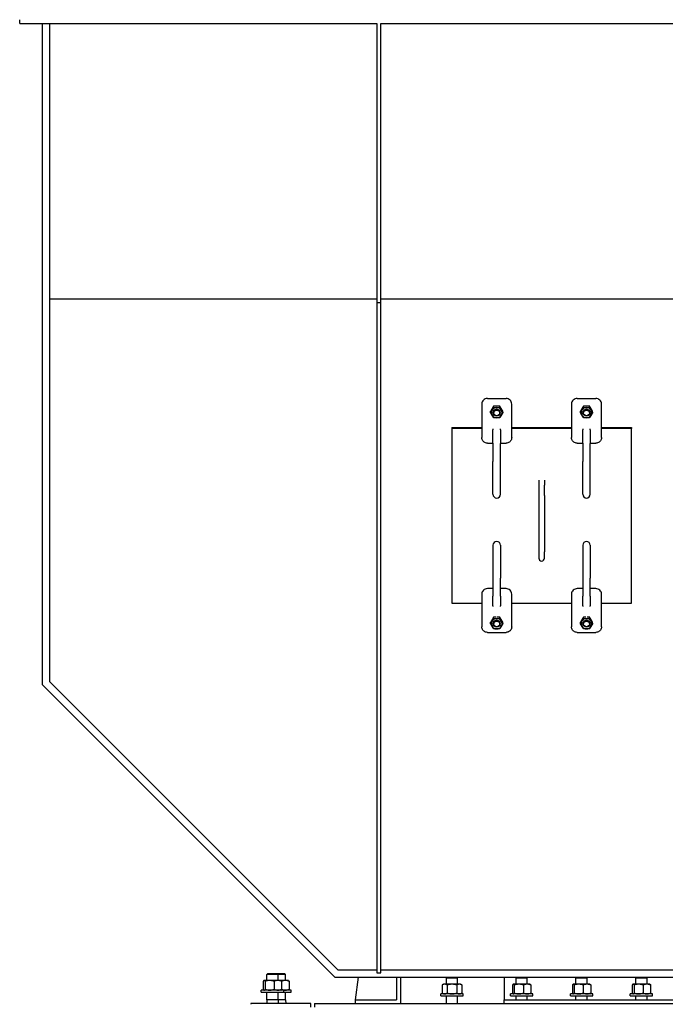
# Model space of a CAD drawing. Header units: inches. Extents: x 36 to 1719, y -84 to 1122.
# Tile 117 of 256: x 654 to 698, y 348 to 414. Entities that reach past the tile are written whole.
import ezdxf

# ---------------------------------------------------------------- set-up
doc = ezdxf.new("R2010")
doc.units = ezdxf.units.IN
doc.header["$LTSCALE"] = 48
doc.header["$MEASUREMENT"] = 0
doc.layers.add('Visible (ANSI)', color=7, linetype='Continuous', lineweight=30)

msp = doc.modelspace()

# ---------------------------------------------------------------- linework, layer by layer
at = {"layer": 'Visible (ANSI)'}
for p, q in [((654.46568, 413.73377), (654.46568, 413.98377)), ((654.46568, 413.73377), (678.34068, 413.73377)), ((655.96568, 413.73377), (655.96568, 369.54577)), ((656.46568, 413.73377), (656.46568, 395.30671)), ((678.34068, 413.73377), (678.34068, 395.07139)), ((678.59068, 395.07139), (678.59068, 413.73377)), ((678.59068, 413.73377), (700.09068, 413.73377)), ((678.34068, 395.30671), (656.46568, 395.30671)), ((656.46568, 395.30671), (656.46568, 369.75288)), ((678.34068, 395.07139), (678.34068, 350.26955)), ((678.34068, 395.07139), (678.59068, 395.07139)), ((700.09068, 395.30671), (678.59068, 395.30671)), ((678.59068, 350.26955), (678.59068, 395.07139)), ((685.34068, 388.29707), (685.34068, 388.23904)), ((685.71568, 388.66183), (686.96568, 388.66183)), ((687.34068, 388.23904), (687.34068, 388.29707)), ((691.34068, 388.29707), (691.34068, 388.23904)), ((691.71568, 388.66183), (692.96568, 388.66183)), ((693.34068, 388.23904), (693.34068, 388.29707)), ((685.34068, 388.23904), (685.34068, 386.90159)), ((685.93154, 387.72349), (685.93154, 387.81032)), ((686.10446, 387.71756), (686.10446, 387.70952)), ((686.13611, 388.06815), (686.13611, 388.15497)), ((686.54525, 388.06815), (686.54525, 388.15497)), ((686.5769, 387.71756), (686.5769, 387.70952)), ((686.74983, 387.72349), (686.74983, 387.81032)), ((687.34068, 386.90159), (687.34068, 388.23904)), ((691.34068, 388.23904), (691.34068, 386.90159)), ((691.93154, 387.72349), (691.93154, 387.81032)), ((692.10446, 387.71756), (692.10446, 387.70952)), ((692.13611, 388.06815), (692.13611, 388.15497)), ((692.54525, 388.06815), (692.54525, 388.15497)), ((692.5769, 387.71756), (692.5769, 387.70952)), ((692.74983, 387.72349), (692.74983, 387.81032)), ((693.34068, 386.90159), (693.34068, 388.23904)), ((683.34068, 386.71645), (683.34068, 386.65842)), ((683.34068, 386.71645), (685.34068, 386.71645)), ((685.34068, 386.65842), (683.34068, 386.65842)), ((683.34068, 386.65842), (683.34068, 374.98615)), ((685.34068, 386.90159), (685.34068, 386.05049)), ((686.09068, 386.64201), (686.09068, 386.56968)), ((686.09068, 385.66778), (686.09068, 386.56968)), ((686.59068, 386.56968), (686.59068, 386.64201)), ((686.59068, 386.56968), (686.59068, 385.66778)), ((687.34068, 386.05049), (687.34068, 386.90159)), ((687.34068, 386.71645), (691.34068, 386.71645)), ((691.34068, 386.65842), (687.34068, 386.65842)), ((691.34068, 386.90159), (691.34068, 386.05049)), ((692.09068, 386.64201), (692.09068, 386.56968)), ((692.09068, 385.66778), (692.09068, 386.56968)), ((692.59068, 386.56968), (692.59068, 386.64201)), ((692.59068, 386.56968), (692.59068, 385.66778)), ((693.34068, 386.05049), (693.34068, 386.90159)), ((693.34068, 386.71645), (695.34068, 386.71645)), ((695.34068, 386.65842), (693.34068, 386.65842)), ((695.34068, 386.71645), (695.34068, 386.65842)), ((695.34068, 374.98615), (695.34068, 386.65842)), ((685.71568, 385.6789), (686.07989, 385.6789)), ((686.09068, 385.66778), (686.09068, 384.45954)), ((686.59068, 384.45954), (686.59068, 385.66778)), ((686.60147, 385.6789), (686.96568, 385.6789)), ((691.71568, 385.6789), (692.07989, 385.6789)), ((692.09068, 385.66778), (692.09068, 384.45954)), ((692.59068, 384.45954), (692.59068, 385.66778)), ((692.60147, 385.6789), (692.96568, 385.6789)), ((686.09068, 382.26336), (686.09068, 384.45954)), ((686.59068, 382.26336), (686.59068, 384.45954)), ((692.09068, 382.26336), (692.09068, 384.45954)), ((692.59068, 382.26336), (692.59068, 384.45954)), ((689.15318, 383.21049), (689.15318, 382.86812)), ((689.52818, 383.21049), (689.52818, 382.86812)), ((689.15318, 382.86812), (689.15318, 382.19042)), ((689.52818, 382.19042), (689.52818, 382.86812)), ((689.15318, 382.19042), (689.15318, 378.42125)), ((689.52818, 382.19042), (689.52818, 378.42125)), ((686.09068, 378.85895), (686.09068, 376.66277)), ((686.59068, 378.85895), (686.59068, 376.66277)), ((689.15318, 378.42125), (689.15318, 377.98931)), ((689.52818, 377.98931), (689.52818, 378.42125)), ((692.09068, 378.85895), (692.09068, 376.66277)), ((692.59068, 378.85895), (692.59068, 376.66277)), ((686.09068, 376.66277), (686.09068, 375.45454)), ((686.59068, 375.45454), (686.59068, 376.66277)), ((692.09068, 376.66277), (692.09068, 375.45454)), ((692.59068, 375.45454), (692.59068, 376.66277)), ((686.09068, 375.95884), (685.71568, 375.95884)), ((686.96568, 375.95884), (686.59068, 375.95884)), ((692.09068, 375.95884), (691.71568, 375.95884)), ((692.96568, 375.95884), (692.59068, 375.95884)), ((685.34068, 375.59408), (685.34068, 374.74298)), ((686.09068, 374.79635), (686.09068, 375.45454)), ((686.59068, 375.45454), (686.59068, 374.79635)), ((687.34068, 374.74298), (687.34068, 375.59408)), ((691.34068, 375.59408), (691.34068, 374.74298)), ((692.09068, 374.79635), (692.09068, 375.45454)), ((692.59068, 375.45454), (692.59068, 374.79635)), ((693.34068, 374.74298), (693.34068, 375.59408)), ((683.34068, 374.98615), (685.34068, 374.98615)), ((685.34068, 374.74298), (685.34068, 373.40553)), ((686.09068, 374.79635), (686.09068, 374.77045)), ((686.59068, 374.77045), (686.59068, 374.79635)), ((687.34068, 374.98615), (691.34068, 374.98615)), ((687.34068, 373.40553), (687.34068, 374.74298)), ((691.34068, 374.74298), (691.34068, 373.40553)), ((692.09068, 374.79635), (692.09068, 374.77045)), ((692.59068, 374.77045), (692.59068, 374.79635)), ((693.34068, 374.98615), (695.34068, 374.98615)), ((693.34068, 373.40553), (693.34068, 374.74298)), ((686.13611, 373.96415), (686.13611, 374.05098)), ((686.54525, 373.96415), (686.54525, 374.05098)), ((692.13611, 373.96415), (692.13611, 374.05098)), ((692.54525, 373.96415), (692.54525, 374.05098)), ((685.93154, 373.6195), (685.93154, 373.70633)), ((686.10446, 373.61357), (686.10446, 373.60553)), ((686.5769, 373.61357), (686.5769, 373.60553)), ((686.74983, 373.6195), (686.74983, 373.70633)), ((691.93154, 373.6195), (691.93154, 373.70633)), ((692.10446, 373.61357), (692.10446, 373.60553)), ((692.5769, 373.61357), (692.5769, 373.60553)), ((692.74983, 373.6195), (692.74983, 373.70633)), ((685.71568, 373.03394), (686.96568, 373.03394)), ((691.71568, 373.03394), (692.96568, 373.03394)), ((655.96568, 369.54577), (675.52768, 349.98377)), ((656.46568, 369.75288), (675.73479, 350.48377)), ((671.04153, 350.23377), (670.98018, 350.17427)), ((670.98018, 349.76537), (670.98018, 350.17427)), ((671.73018, 350.17427), (670.98018, 350.17427)), ((671.04153, 350.23377), (671.66884, 350.23377)), ((671.66884, 350.23377), (672.16884, 350.23377)), ((671.66884, 350.23377), (671.73018, 350.17427)), ((672.23018, 350.17427), (671.73018, 350.17427)), ((671.73018, 349.76537), (671.73018, 350.17427)), ((672.16884, 350.23377), (672.23018, 350.17427)), ((672.23018, 349.76537), (672.23018, 350.17427)), ((675.73479, 350.48377), (678.34068, 350.48377)), ((678.34068, 350.26955), (678.59068, 350.26955)), ((678.59068, 350.48377), (700.09068, 350.48377)), ((670.74421, 349.71513), (670.74421, 349.17461)), ((670.79268, 349.76537), (670.78372, 349.7602)), ((670.8015, 349.76537), (670.79268, 349.76537)), ((671.16428, 349.76537), (670.8015, 349.76537)), ((670.85879, 349.71513), (670.85879, 349.17461)), ((671.71796, 349.76537), (671.16428, 349.76537)), ((671.46976, 349.71513), (671.46976, 349.17461)), ((671.91768, 349.76537), (671.71796, 349.76537)), ((672.21796, 349.76537), (671.91768, 349.76537)), ((671.91768, 349.76537), (671.92664, 349.7602)), ((671.96615, 349.71513), (671.96615, 349.17461)), ((671.96976, 349.71513), (671.96976, 349.17461)), ((672.41768, 349.76537), (672.21796, 349.76537)), ((672.41768, 349.76537), (672.42664, 349.7602)), ((672.46615, 349.71513), (672.46615, 349.17461)), ((675.52768, 349.98377), (703.15368, 349.98377)), ((676.90318, 348.48377), (677.10026, 349.98377)), ((679.65318, 349.98377), (679.65318, 348.48377)), ((679.90318, 349.98377), (679.90318, 348.23377)), ((682.79268, 349.51537), (682.70566, 349.46513)), ((682.70566, 349.46513), (682.70566, 348.92461)), ((682.86804, 349.51537), (682.79268, 349.51537)), ((683.35518, 349.51537), (682.86804, 349.51537)), ((683.04153, 349.98377), (682.98018, 349.92427)), ((682.98018, 349.51537), (682.98018, 349.92427)), ((683.73018, 349.92427), (682.98018, 349.92427)), ((683.03042, 349.46513), (683.03042, 348.92461)), ((683.84232, 349.51537), (683.35518, 349.51537)), ((683.66884, 349.98377), (683.73018, 349.92427)), ((683.67994, 349.46513), (683.67994, 348.92461)), ((683.73018, 349.51537), (683.73018, 349.92427)), ((683.91768, 349.51537), (683.84232, 349.51537)), ((683.91768, 349.51537), (684.0047, 349.46513)), ((684.0047, 349.46513), (684.0047, 348.92461)), ((686.84068, 349.98377), (686.84068, 348.48377)), ((687.40046, 349.46513), (687.40046, 348.92461)), ((687.44893, 349.51537), (687.43997, 349.5102)), ((687.45775, 349.51537), (687.44893, 349.51537)), ((687.82053, 349.51537), (687.45775, 349.51537)), ((687.51504, 349.46513), (687.51504, 348.92461)), ((687.69778, 349.98377), (687.63643, 349.92427)), ((687.63643, 349.51537), (687.63643, 349.92427)), ((688.38643, 349.92427), (687.63643, 349.92427)), ((688.37421, 349.51537), (687.82053, 349.51537)), ((688.12601, 349.46513), (688.12601, 348.92461)), ((688.32509, 349.98377), (688.38643, 349.92427)), ((688.57393, 349.51537), (688.37421, 349.51537)), ((688.38643, 349.51537), (688.38643, 349.92427)), ((688.57393, 349.51537), (688.58289, 349.5102)), ((688.6224, 349.46513), (688.6224, 348.92461)), ((691.40046, 349.46513), (691.40046, 348.92461)), ((691.44893, 349.51537), (691.43997, 349.5102)), ((691.45775, 349.51537), (691.44893, 349.51537)), ((691.82053, 349.51537), (691.45775, 349.51537)), ((691.51504, 349.46513), (691.51504, 348.92461)), ((691.69778, 349.98377), (691.63643, 349.92427)), ((691.63643, 349.51537), (691.63643, 349.92427)), ((692.38643, 349.92427), (691.63643, 349.92427)), ((692.37421, 349.51537), (691.82053, 349.51537)), ((692.12601, 349.46513), (692.12601, 348.92461)), ((692.32509, 349.98377), (692.38643, 349.92427)), ((692.57393, 349.51537), (692.37421, 349.51537)), ((692.38643, 349.51537), (692.38643, 349.92427)), ((692.57393, 349.51537), (692.58289, 349.5102)), ((692.6224, 349.46513), (692.6224, 348.92461)), ((695.40046, 349.46513), (695.40046, 348.92461)), ((695.44893, 349.51537), (695.43997, 349.5102)), ((695.45775, 349.51537), (695.44893, 349.51537)), ((695.82053, 349.51537), (695.45775, 349.51537)), ((695.51504, 349.46513), (695.51504, 348.92461)), ((695.69778, 349.98377), (695.63643, 349.92427)), ((695.63643, 349.51537), (695.63643, 349.92427)), ((696.38643, 349.92427), (695.63643, 349.92427)), ((696.37421, 349.51537), (695.82053, 349.51537)), ((696.12601, 349.46513), (696.12601, 348.92461)), ((696.32509, 349.98377), (696.38643, 349.92427)), ((696.57393, 349.51537), (696.37421, 349.51537)), ((696.38643, 349.51537), (696.38643, 349.92427)), ((696.57393, 349.51537), (696.58289, 349.5102)), ((696.6224, 349.46513), (696.6224, 348.92461)), ((670.60518, 348.98377), (670.60518, 349.12437)), ((672.10518, 349.12437), (670.60518, 349.12437)), ((670.60518, 348.98377), (672.10518, 348.98377)), ((670.79268, 349.12437), (670.78372, 349.12955)), ((670.98018, 348.48377), (670.98018, 348.98377)), ((671.73018, 348.48377), (671.73018, 348.98377)), ((671.91768, 349.12437), (671.92664, 349.12955)), ((672.60518, 349.12437), (672.10518, 349.12437)), ((672.10518, 348.98377), (672.10518, 349.12437)), ((672.10518, 348.98377), (672.60518, 348.98377)), ((672.23018, 348.48377), (672.23018, 348.98377)), ((672.41768, 349.12437), (672.42664, 349.12955)), ((672.60518, 348.98377), (672.60518, 349.12437)), ((682.60518, 348.73377), (682.60518, 348.87437)), ((684.10518, 348.87437), (682.60518, 348.87437)), ((682.79268, 348.87437), (682.70566, 348.92461)), ((683.91768, 348.87437), (684.0047, 348.92461)), ((684.10518, 348.73377), (684.10518, 348.87437)), ((687.26143, 348.73377), (687.26143, 348.87437)), ((688.76143, 348.87437), (687.26143, 348.87437)), ((687.44893, 348.87437), (687.43997, 348.87955)), ((688.57393, 348.87437), (688.58289, 348.87955)), ((688.76143, 348.73377), (688.76143, 348.87437)), ((691.26143, 348.73377), (691.26143, 348.87437)), ((692.76143, 348.87437), (691.26143, 348.87437)), ((691.44893, 348.87437), (691.43997, 348.87955)), ((692.57393, 348.87437), (692.58289, 348.87955)), ((692.76143, 348.73377), (692.76143, 348.87437)), ((695.26143, 348.73377), (695.26143, 348.87437)), ((696.76143, 348.87437), (695.26143, 348.87437)), ((695.44893, 348.87437), (695.43997, 348.87955)), ((696.57393, 348.87437), (696.58289, 348.87955)), ((696.76143, 348.73377), (696.76143, 348.87437)), ((673.91768, 348.23377), (669.91768, 348.23377)), ((669.91768, 348.23377), (669.91768, 348.17377)), ((670.98018, 348.48377), (670.97118, 348.23377)), ((671.73018, 348.48377), (670.98018, 348.48377)), ((672.23018, 348.48377), (671.73018, 348.48377)), ((671.73018, 348.48377), (671.73918, 348.23377)), ((672.23018, 348.48377), (672.23918, 348.23377)), ((673.91768, 347.98377), (673.91768, 348.23377)), ((674.16768, 348.23377), (738.91768, 348.23377)), ((674.16768, 348.23377), (674.16768, 347.98377)), ((676.90318, 348.23377), (676.90318, 348.48377)), ((676.90318, 348.48377), (679.65318, 348.48377)), ((682.60518, 348.73377), (684.10518, 348.73377)), ((682.98018, 348.23377), (682.98018, 348.73377)), ((683.73018, 348.23377), (683.73018, 348.73377)), ((686.84068, 348.48377), (733.66138, 348.48377)), ((686.84068, 348.23377), (686.84068, 348.48377)), ((687.26143, 348.73377), (688.76143, 348.73377)), ((687.63643, 348.48377), (687.63643, 348.73377)), ((688.38643, 348.48377), (688.38643, 348.73377)), ((691.26143, 348.73377), (692.76143, 348.73377)), ((691.63643, 348.48377), (691.63643, 348.73377)), ((692.38643, 348.48377), (692.38643, 348.73377)), ((695.26143, 348.73377), (696.76143, 348.73377)), ((695.63643, 348.48377), (695.63643, 348.73377)), ((696.38643, 348.48377), (696.38643, 348.73377))]:
    msp.add_line(p, q, dxfattribs=at)
for centre, radius, start, end in [((686.34068, 382.26336), 0.25, 180, 0), ((692.34068, 382.26336), 0.25, 180, 0), ((686.34068, 378.85895), 0.25, 0, 180), ((692.34068, 378.85895), 0.25, 0, 180), ((689.34068, 377.98931), 0.1875, 180, 0)]:
    msp.add_arc(centre, radius, start, end, dxfattribs=at)
for centre, major_axis, start_param, end_param in [((685.71568, 388.29707), (-0.375, 0), 4.71238898, 6.28318531), ((686.96568, 388.29707), (0.375, 0), 0, 1.57079633), ((691.71568, 388.29707), (-0.375, 0), 4.71238898, 6.28318531), ((692.96568, 388.29707), (0.375, 0), 0, 1.57079633), ((686.34068, 387.71756), (-0.35433, 0), 5.75958653, 6.80678408), ((686.34068, 387.71756), (-0.35433, 0), 4.71238898, 5.75958653), ((686.34068, 387.71756), (0.23623, 0), 6.2747142, 9.43324907), ((686.34068, 387.71756), (-0.35433, 0), 3.66519143, 4.71238898), ((686.34068, 387.71756), (0.35433, 0), 5.75958653, 6.80678408), ((692.34068, 387.71756), (-0.35433, 0), 5.75958653, 6.80678408), ((692.34068, 387.71756), (-0.35433, 0), 4.71238898, 5.75958653), ((692.34068, 387.71756), (0.23623, 0), 6.2747142, 9.43324907), ((692.34068, 387.71756), (-0.35433, 0), 3.66519143, 4.71238898), ((692.34068, 387.71756), (0.35433, 0), 5.75958653, 6.80678408), ((686.34068, 387.71756), (0.35433, 0), 3.66519143, 4.71238898), ((686.34068, 387.71756), (0.35433, 0), 4.71238898, 5.75958653), ((692.34068, 387.71756), (0.35433, 0), 3.66519143, 4.71238898), ((692.34068, 387.71756), (0.35433, 0), 4.71238898, 5.75958653), ((685.71568, 375.59408), (-0.375, 0), 4.71238898, 6.28318531), ((686.96568, 375.59408), (0.375, 0), 0, 1.57079633), ((691.71568, 375.59408), (-0.375, 0), 4.71238898, 6.28318531), ((692.96568, 375.59408), (0.375, 0), 0, 1.57079633), ((686.34068, 373.61357), (-0.35433, 0), 4.71238898, 5.75958653), ((686.34068, 373.61357), (0.23623, 0), 6.2747142, 9.43324907), ((686.34068, 373.61357), (-0.35433, 0), 3.66519143, 4.71238898), ((692.34068, 373.61357), (-0.35433, 0), 4.71238898, 5.75958653), ((692.34068, 373.61357), (0.23623, 0), 6.2747142, 9.43324907), ((692.34068, 373.61357), (-0.35433, 0), 3.66519143, 4.71238898), ((686.34068, 373.61357), (-0.35433, 0), 5.75958653, 6.80678408), ((686.34068, 373.61357), (0.35433, 0), 3.66519143, 4.71238898), ((686.34068, 373.61357), (0.35433, 0), 4.71238898, 5.75958653), ((686.34068, 373.61357), (0.35433, 0), 5.75958653, 6.80678408), ((692.34068, 373.61357), (-0.35433, 0), 5.75958653, 6.80678408), ((692.34068, 373.61357), (0.35433, 0), 3.66519143, 4.71238898), ((692.34068, 373.61357), (0.35433, 0), 4.71238898, 5.75958653), ((692.34068, 373.61357), (0.35433, 0), 5.75958653, 6.80678408)]:
    msp.add_ellipse(centre, major_axis=major_axis, ratio=0.97268924, start_param=start_param, end_param=end_param, dxfattribs=at)
for centre, major_axis in [((686.34068, 387.70952), (-0.23622, 0)), ((686.34068, 387.69971), (-0.19396, 0)), ((692.34068, 387.70952), (-0.23622, 0)), ((692.34068, 387.69971), (-0.19396, 0)), ((686.34068, 373.60553), (-0.23622, 0)), ((692.34068, 373.60553), (-0.23622, 0)), ((686.34068, 373.59571), (-0.19396, 0)), ((692.34068, 373.59571), (-0.19396, 0))]:
    msp.add_ellipse(centre, major_axis=major_axis, ratio=0.97268924, dxfattribs=at)
for points, weights in [([(686.03382, 387.98858), (685.98635, 387.9086), (685.93154, 387.81032)], [1, 1.0379548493, 1]), ([(685.93154, 387.72349), (685.98635, 387.80991), (686.03382, 387.88989)], [1, 1.0379548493, 1]), ([(686.03382, 387.54523), (685.98635, 387.62521), (685.93154, 387.72349)], [1, 1.0379548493, 1]), ([(686.13611, 388.15497), (686.08129, 388.06856), (686.03382, 387.98858)], [1, 1.0379548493, 1]), ([(686.03382, 387.88989), (686.08129, 387.96986), (686.13611, 388.06815)], [1, 1.0379548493, 1]), ([(686.34068, 388.16091), (686.24574, 388.16091), (686.13611, 388.15497)], [1, 1.0379548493, 1]), ([(686.13611, 388.06815), (686.24574, 388.06221), (686.34068, 388.06221)], [1, 1.0379548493, 1]), ([(686.54525, 388.15497), (686.43562, 388.16091), (686.34068, 388.16091)], [1, 1.0379548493, 1]), ([(686.34068, 388.06221), (686.43562, 388.06221), (686.54525, 388.06815)], [1, 1.0379548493, 1]), ([(686.64754, 387.98858), (686.60007, 388.06856), (686.54525, 388.15497)], [1, 1.0379548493, 1]), ([(686.54525, 388.06815), (686.60007, 387.96986), (686.64754, 387.88989)], [1, 1.0379548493, 1]), ([(686.74983, 387.81032), (686.69501, 387.9086), (686.64754, 387.98858)], [1, 1.0379548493, 1]), ([(686.64754, 387.88989), (686.69501, 387.80991), (686.74983, 387.72349)], [1, 1.0379548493, 1]), ([(686.74983, 387.72349), (686.69501, 387.62521), (686.64754, 387.54523)], [1, 1.0379548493, 1]), ([(692.03382, 387.98858), (691.98635, 387.9086), (691.93154, 387.81032)], [1, 1.0379548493, 1]), ([(691.93154, 387.72349), (691.98635, 387.80991), (692.03382, 387.88989)], [1, 1.0379548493, 1]), ([(692.03382, 387.54523), (691.98635, 387.62521), (691.93154, 387.72349)], [1, 1.0379548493, 1]), ([(692.13611, 388.15497), (692.08129, 388.06856), (692.03382, 387.98858)], [1, 1.0379548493, 1]), ([(692.03382, 387.88989), (692.08129, 387.96986), (692.13611, 388.06815)], [1, 1.0379548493, 1]), ([(692.34068, 388.16091), (692.24574, 388.16091), (692.13611, 388.15497)], [1, 1.0379548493, 1]), ([(692.13611, 388.06815), (692.24574, 388.06221), (692.34068, 388.06221)], [1, 1.0379548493, 1]), ([(692.54525, 388.15497), (692.43562, 388.16091), (692.34068, 388.16091)], [1, 1.0379548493, 1]), ([(692.34068, 388.06221), (692.43562, 388.06221), (692.54525, 388.06815)], [1, 1.0379548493, 1]), ([(692.64754, 387.98858), (692.60007, 388.06856), (692.54525, 388.15497)], [1, 1.0379548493, 1]), ([(692.54525, 388.06815), (692.60007, 387.96986), (692.64754, 387.88989)], [1, 1.0379548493, 1]), ([(692.74983, 387.81032), (692.69501, 387.9086), (692.64754, 387.98858)], [1, 1.0379548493, 1]), ([(692.64754, 387.88989), (692.69501, 387.80991), (692.74983, 387.72349)], [1, 1.0379548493, 1]), ([(692.74983, 387.72349), (692.69501, 387.62521), (692.64754, 387.54523)], [1, 1.0379548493, 1]), ([(686.13611, 387.37884), (686.08129, 387.46526), (686.03382, 387.54523)], [1, 1.0379548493, 1]), ([(686.34068, 387.37291), (686.24574, 387.37291), (686.13611, 387.37884)], [1, 1.0379548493, 1]), ([(686.54525, 387.37884), (686.43562, 387.37291), (686.34068, 387.37291)], [1, 1.0379548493, 1]), ([(686.64754, 387.54523), (686.60007, 387.46526), (686.54525, 387.37884)], [1, 1.0379548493, 1]), ([(692.13611, 387.37884), (692.08129, 387.46526), (692.03382, 387.54523)], [1, 1.0379548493, 1]), ([(692.34068, 387.37291), (692.24574, 387.37291), (692.13611, 387.37884)], [1, 1.0379548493, 1]), ([(692.54525, 387.37884), (692.43562, 387.37291), (692.34068, 387.37291)], [1, 1.0379548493, 1]), ([(692.64754, 387.54523), (692.60007, 387.46526), (692.54525, 387.37884)], [1, 1.0379548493, 1]), ([(686.03382, 373.88459), (685.98635, 373.80461), (685.93154, 373.70633)], [1, 1.0379548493, 1]), ([(686.13611, 374.05098), (686.08129, 373.96456), (686.03382, 373.88459)], [1, 1.0379548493, 1]), ([(686.03382, 373.78589), (686.08129, 373.86587), (686.13611, 373.96415)], [1, 1.0379548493, 1]), ([(686.30054, 374.05667), (686.22397, 374.05573), (686.13611, 374.05098)], [1.01235314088, 1.03018955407, 1]), ([(686.13611, 373.96415), (686.24574, 373.95822), (686.34068, 373.95822)], [1, 1.0379548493, 1]), ([(686.34068, 373.95822), (686.43562, 373.95822), (686.54525, 373.96415)], [1, 1.0379548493, 1]), ([(686.54525, 374.05098), (686.4574, 374.05573), (686.38082, 374.05667)], [1, 1.03018955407, 1.01235314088]), ([(686.64754, 373.88459), (686.60007, 373.96456), (686.54525, 374.05098)], [1, 1.0379548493, 1]), ([(686.54525, 373.96415), (686.60007, 373.86587), (686.64754, 373.78589)], [1, 1.0379548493, 1]), ([(686.74983, 373.70633), (686.69501, 373.80461), (686.64754, 373.88459)], [1, 1.0379548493, 1]), ([(692.03382, 373.88459), (691.98635, 373.80461), (691.93154, 373.70633)], [1, 1.0379548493, 1]), ([(692.13611, 374.05098), (692.08129, 373.96456), (692.03382, 373.88459)], [1, 1.0379548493, 1]), ([(692.03382, 373.78589), (692.08129, 373.86587), (692.13611, 373.96415)], [1, 1.0379548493, 1]), ([(692.30054, 374.05667), (692.22397, 374.05573), (692.13611, 374.05098)], [1.01235314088, 1.03018955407, 1]), ([(692.13611, 373.96415), (692.24574, 373.95822), (692.34068, 373.95822)], [1, 1.0379548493, 1]), ([(692.34068, 373.95822), (692.43562, 373.95822), (692.54525, 373.96415)], [1, 1.0379548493, 1]), ([(692.54525, 374.05098), (692.4574, 374.05573), (692.38082, 374.05667)], [1, 1.03018955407, 1.01235314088]), ([(692.64754, 373.88459), (692.60007, 373.96456), (692.54525, 374.05098)], [1, 1.0379548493, 1]), ([(692.54525, 373.96415), (692.60007, 373.86587), (692.64754, 373.78589)], [1, 1.0379548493, 1]), ([(692.74983, 373.70633), (692.69501, 373.80461), (692.64754, 373.88459)], [1, 1.0379548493, 1]), ([(685.93154, 373.6195), (685.98635, 373.70592), (686.03382, 373.78589)], [1, 1.0379548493, 1]), ([(686.03382, 373.44124), (685.98635, 373.52122), (685.93154, 373.6195)], [1, 1.0379548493, 1]), ([(686.13611, 373.27484), (686.08129, 373.36126), (686.03382, 373.44124)], [1, 1.0379548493, 1]), ([(686.34068, 373.26891), (686.24574, 373.26891), (686.13611, 373.27484)], [1, 1.0379548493, 1]), ([(686.54525, 373.27484), (686.43562, 373.26891), (686.34068, 373.26891)], [1, 1.0379548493, 1]), ([(686.64754, 373.44124), (686.60007, 373.36126), (686.54525, 373.27484)], [1, 1.0379548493, 1]), ([(686.64754, 373.78589), (686.69501, 373.70592), (686.74983, 373.6195)], [1, 1.0379548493, 1]), ([(686.74983, 373.6195), (686.69501, 373.52122), (686.64754, 373.44124)], [1, 1.0379548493, 1]), ([(691.93154, 373.6195), (691.98635, 373.70592), (692.03382, 373.78589)], [1, 1.0379548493, 1]), ([(692.03382, 373.44124), (691.98635, 373.52122), (691.93154, 373.6195)], [1, 1.0379548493, 1]), ([(692.13611, 373.27484), (692.08129, 373.36126), (692.03382, 373.44124)], [1, 1.0379548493, 1]), ([(692.34068, 373.26891), (692.24574, 373.26891), (692.13611, 373.27484)], [1, 1.0379548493, 1]), ([(692.54525, 373.27484), (692.43562, 373.26891), (692.34068, 373.26891)], [1, 1.0379548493, 1]), ([(692.64754, 373.44124), (692.60007, 373.36126), (692.54525, 373.27484)], [1, 1.0379548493, 1]), ([(692.64754, 373.78589), (692.69501, 373.70592), (692.74983, 373.6195)], [1, 1.0379548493, 1]), ([(692.74983, 373.6195), (692.69501, 373.52122), (692.64754, 373.44124)], [1, 1.0379548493, 1]), ([(670.8015, 349.76537), (670.77491, 349.76537), (670.74421, 349.71513)], [1, 1.0379548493, 1]), ([(670.85879, 349.71513), (670.82809, 349.76537), (670.8015, 349.76537)], [1, 1.0379548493, 1]), ([(671.16428, 349.76537), (671.0225, 349.76537), (670.85879, 349.71513)], [1, 1.0379548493, 1]), ([(671.46976, 349.71513), (671.30605, 349.76537), (671.16428, 349.76537)], [1, 1.0379548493, 1]), ([(671.71796, 349.76537), (671.60277, 349.76537), (671.46976, 349.71513)], [1, 1.0379548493, 1]), ([(671.96615, 349.71513), (671.83314, 349.76537), (671.71796, 349.76537)], [1, 1.0379548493, 1]), ([(671.92664, 349.7602), (671.94513, 349.74952), (671.96615, 349.71513)], [1.0166147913, 1.02567344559, 1]), ([(671.96976, 349.71513), (671.96754, 349.71582), (671.96532, 349.71649)], [1, 1.00049770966, 1.00098236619]), ([(672.21796, 349.76537), (672.10277, 349.76537), (671.96976, 349.71513)], [1, 1.0379548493, 1]), ([(672.46615, 349.71513), (672.33314, 349.76537), (672.21796, 349.76537)], [1, 1.0379548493, 1]), ([(672.42664, 349.7602), (672.44513, 349.74952), (672.46615, 349.71513)], [1.0166147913, 1.02567344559, 1]), ([(682.86804, 349.51537), (682.79268, 349.51537), (682.70566, 349.46513)], [1, 1.0379548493, 1]), ([(683.03042, 349.46513), (682.9434, 349.51537), (682.86804, 349.51537)], [1, 1.0379548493, 1]), ([(683.35518, 349.51537), (683.20446, 349.51537), (683.03042, 349.46513)], [1, 1.0379548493, 1]), ([(683.67994, 349.46513), (683.5059, 349.51537), (683.35518, 349.51537)], [1, 1.0379548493, 1]), ([(683.84232, 349.51537), (683.76696, 349.51537), (683.67994, 349.46513)], [1, 1.0379548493, 1]), ([(684.0047, 349.46513), (683.91768, 349.51537), (683.84232, 349.51537)], [1, 1.0379548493, 1]), ([(687.45775, 349.51537), (687.43116, 349.51537), (687.40046, 349.46513)], [1, 1.0379548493, 1]), ([(687.51504, 349.46513), (687.48434, 349.51537), (687.45775, 349.51537)], [1, 1.0379548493, 1]), ([(687.82053, 349.51537), (687.67875, 349.51537), (687.51504, 349.46513)], [1, 1.0379548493, 1]), ([(688.12601, 349.46513), (687.9623, 349.51537), (687.82053, 349.51537)], [1, 1.0379548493, 1]), ([(688.37421, 349.51537), (688.25902, 349.51537), (688.12601, 349.46513)], [1, 1.0379548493, 1]), ([(688.6224, 349.46513), (688.48939, 349.51537), (688.37421, 349.51537)], [1, 1.0379548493, 1]), ([(688.58289, 349.5102), (688.60138, 349.49952), (688.6224, 349.46513)], [1.0166147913, 1.02567344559, 1]), ([(691.45775, 349.51537), (691.43116, 349.51537), (691.40046, 349.46513)], [1, 1.0379548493, 1]), ([(691.51504, 349.46513), (691.48434, 349.51537), (691.45775, 349.51537)], [1, 1.0379548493, 1]), ([(691.82053, 349.51537), (691.67875, 349.51537), (691.51504, 349.46513)], [1, 1.0379548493, 1]), ([(692.12601, 349.46513), (691.9623, 349.51537), (691.82053, 349.51537)], [1, 1.0379548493, 1]), ([(692.37421, 349.51537), (692.25902, 349.51537), (692.12601, 349.46513)], [1, 1.0379548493, 1]), ([(692.6224, 349.46513), (692.48939, 349.51537), (692.37421, 349.51537)], [1, 1.0379548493, 1]), ([(692.58289, 349.5102), (692.60138, 349.49952), (692.6224, 349.46513)], [1.0166147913, 1.02567344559, 1]), ([(695.45775, 349.51537), (695.43116, 349.51537), (695.40046, 349.46513)], [1, 1.0379548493, 1]), ([(695.51504, 349.46513), (695.48434, 349.51537), (695.45775, 349.51537)], [1, 1.0379548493, 1]), ([(695.82053, 349.51537), (695.67875, 349.51537), (695.51504, 349.46513)], [1, 1.0379548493, 1]), ([(696.12601, 349.46513), (695.9623, 349.51537), (695.82053, 349.51537)], [1, 1.0379548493, 1]), ([(696.37421, 349.51537), (696.25902, 349.51537), (696.12601, 349.46513)], [1, 1.0379548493, 1]), ([(696.6224, 349.46513), (696.48939, 349.51537), (696.37421, 349.51537)], [1, 1.0379548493, 1]), ([(696.58289, 349.5102), (696.60138, 349.49952), (696.6224, 349.46513)], [1.0166147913, 1.02567344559, 1]), ([(670.74421, 349.17461), (670.77491, 349.12437), (670.8015, 349.12437)], [1, 1.0379548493, 1]), ([(670.8015, 349.12437), (670.82809, 349.12437), (670.85879, 349.17461)], [1, 1.0379548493, 1]), ([(670.85879, 349.17461), (671.0225, 349.12437), (671.16428, 349.12437)], [1, 1.0379548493, 1]), ([(671.16428, 349.12437), (671.30605, 349.12437), (671.46976, 349.17461)], [1, 1.0379548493, 1]), ([(671.46976, 349.17461), (671.60277, 349.12437), (671.71796, 349.12437)], [1, 1.0379548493, 1]), ([(671.71796, 349.12437), (671.83314, 349.12437), (671.96615, 349.17461)], [1, 1.0379548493, 1]), ([(671.96615, 349.17461), (671.94513, 349.14022), (671.92664, 349.12955)], [1, 1.02567344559, 1.0166147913]), ([(671.96532, 349.17326), (671.96754, 349.17393), (671.96976, 349.17461)], [1.00098236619, 1.00049770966, 1]), ([(671.96976, 349.17461), (672.10277, 349.12437), (672.21796, 349.12437)], [1, 1.0379548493, 1]), ([(672.21796, 349.12437), (672.33314, 349.12437), (672.46615, 349.17461)], [1, 1.0379548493, 1]), ([(672.46615, 349.17461), (672.44513, 349.14022), (672.42664, 349.12955)], [1, 1.02567344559, 1.0166147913]), ([(682.70566, 348.92461), (682.79268, 348.87437), (682.86804, 348.87437)], [1, 1.0379548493, 1]), ([(682.86804, 348.87437), (682.9434, 348.87437), (683.03042, 348.92461)], [1, 1.0379548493, 1]), ([(683.03042, 348.92461), (683.20446, 348.87437), (683.35518, 348.87437)], [1, 1.0379548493, 1]), ([(683.35518, 348.87437), (683.5059, 348.87437), (683.67994, 348.92461)], [1, 1.0379548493, 1]), ([(683.67994, 348.92461), (683.76696, 348.87437), (683.84232, 348.87437)], [1, 1.0379548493, 1]), ([(683.84232, 348.87437), (683.91768, 348.87437), (684.0047, 348.92461)], [1, 1.0379548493, 1]), ([(687.40046, 348.92461), (687.43116, 348.87437), (687.45775, 348.87437)], [1, 1.0379548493, 1]), ([(687.45775, 348.87437), (687.48434, 348.87437), (687.51504, 348.92461)], [1, 1.0379548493, 1]), ([(687.51504, 348.92461), (687.67875, 348.87437), (687.82053, 348.87437)], [1, 1.0379548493, 1]), ([(687.82053, 348.87437), (687.9623, 348.87437), (688.12601, 348.92461)], [1, 1.0379548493, 1]), ([(688.12601, 348.92461), (688.25902, 348.87437), (688.37421, 348.87437)], [1, 1.0379548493, 1]), ([(688.37421, 348.87437), (688.48939, 348.87437), (688.6224, 348.92461)], [1, 1.0379548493, 1]), ([(688.6224, 348.92461), (688.60138, 348.89022), (688.58289, 348.87955)], [1, 1.02567344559, 1.0166147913]), ([(691.40046, 348.92461), (691.43116, 348.87437), (691.45775, 348.87437)], [1, 1.0379548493, 1]), ([(691.45775, 348.87437), (691.48434, 348.87437), (691.51504, 348.92461)], [1, 1.0379548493, 1]), ([(691.51504, 348.92461), (691.67875, 348.87437), (691.82053, 348.87437)], [1, 1.0379548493, 1]), ([(691.82053, 348.87437), (691.9623, 348.87437), (692.12601, 348.92461)], [1, 1.0379548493, 1]), ([(692.12601, 348.92461), (692.25902, 348.87437), (692.37421, 348.87437)], [1, 1.0379548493, 1]), ([(692.37421, 348.87437), (692.48939, 348.87437), (692.6224, 348.92461)], [1, 1.0379548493, 1]), ([(692.6224, 348.92461), (692.60138, 348.89022), (692.58289, 348.87955)], [1, 1.02567344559, 1.0166147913]), ([(695.40046, 348.92461), (695.43116, 348.87437), (695.45775, 348.87437)], [1, 1.0379548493, 1]), ([(695.45775, 348.87437), (695.48434, 348.87437), (695.51504, 348.92461)], [1, 1.0379548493, 1]), ([(695.51504, 348.92461), (695.67875, 348.87437), (695.82053, 348.87437)], [1, 1.0379548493, 1]), ([(695.82053, 348.87437), (695.9623, 348.87437), (696.12601, 348.92461)], [1, 1.0379548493, 1]), ([(696.12601, 348.92461), (696.25902, 348.87437), (696.37421, 348.87437)], [1, 1.0379548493, 1]), ([(696.37421, 348.87437), (696.48939, 348.87437), (696.6224, 348.92461)], [1, 1.0379548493, 1]), ([(696.6224, 348.92461), (696.60138, 348.89022), (696.58289, 348.87955)], [1, 1.02567344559, 1.0166147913])]:
    msp.add_rational_spline(points, weights, degree=2, dxfattribs=at)
for points, knots in [([(685.71568, 385.6789), (685.67713, 385.6789), (685.63857, 385.68483), (685.56486, 385.70812), (685.52971, 385.7255), (685.46615, 385.77042), (685.43775, 385.79797), (685.39077, 385.86086), (685.37221, 385.89621), (685.34717, 385.97115), (685.3407, 386.01073), (685.34068, 386.05038), (685.34068, 386.05043), (685.34068, 386.05049)], [1.57079633, 1.57079633, 1.57079633, 1.57079633, 1.88495559, 1.88495559, 2.19911486, 2.19911486, 2.51327412, 2.51327412, 2.82743339, 2.82743339, 3.14114572, 3.14114572, 3.14159265, 3.14159265, 3.14159265, 3.14159265]), ([(686.0693, 385.68753), (686.06934, 385.6875), (686.07235, 385.68598), (686.08196, 385.67748), (686.0884, 385.66833), (686.09063, 385.66329), (686.09066, 385.66323), (686.09068, 385.66318)], [4.995187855, 4.995187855, 4.995187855, 4.995187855, 5.223139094, 5.223139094, 5.536994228, 5.536994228, 5.540565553, 5.540565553, 5.540565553, 5.540565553]), ([(686.61207, 385.68753), (686.61203, 385.6875), (686.60902, 385.68598), (686.59941, 385.67748), (686.59296, 385.66833), (686.59073, 385.66329), (686.59071, 385.66323), (686.59068, 385.66318)], [5.185127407, 5.185127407, 5.185127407, 5.185127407, 5.413047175, 5.413047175, 5.726914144, 5.726914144, 5.730507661, 5.730507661, 5.730507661, 5.730507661]), ([(687.34068, 386.05049), (687.34068, 386.01109), (687.33429, 385.97171), (687.30949, 385.89695), (687.29103, 385.86161), (687.24424, 385.79864), (687.21591, 385.77102), (687.15245, 385.72595), (687.11734, 385.70849), (687.04368, 385.68501), (687.00514, 385.67899), (686.96628, 385.6789), (686.96598, 385.6789), (686.96568, 385.6789)], [0, 0, 0, 0, 0.31217319, 0.31217319, 0.6258668, 0.6258668, 0.94002607, 0.94002607, 1.25418533, 1.25418533, 1.5683446, 1.5683446, 1.57079633, 1.57079633, 1.57079633, 1.57079633]), ([(691.71568, 385.6789), (691.67713, 385.6789), (691.63857, 385.68483), (691.56486, 385.70812), (691.52971, 385.7255), (691.46615, 385.77042), (691.43775, 385.79797), (691.39077, 385.86086), (691.37221, 385.89621), (691.34717, 385.97115), (691.3407, 386.01073), (691.34068, 386.05038), (691.34068, 386.05043), (691.34068, 386.05049)], [1.57079633, 1.57079633, 1.57079633, 1.57079633, 1.88495559, 1.88495559, 2.19911486, 2.19911486, 2.51327412, 2.51327412, 2.82743339, 2.82743339, 3.14114572, 3.14114572, 3.14159265, 3.14159265, 3.14159265, 3.14159265]), ([(692.0693, 385.68753), (692.06934, 385.6875), (692.07235, 385.68598), (692.08196, 385.67748), (692.0884, 385.66833), (692.09063, 385.66329), (692.09066, 385.66323), (692.09068, 385.66318)], [4.995187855, 4.995187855, 4.995187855, 4.995187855, 5.223139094, 5.223139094, 5.536994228, 5.536994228, 5.540565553, 5.540565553, 5.540565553, 5.540565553]), ([(692.61207, 385.68753), (692.61203, 385.6875), (692.60902, 385.68598), (692.59941, 385.67748), (692.59296, 385.66833), (692.59073, 385.66329), (692.59071, 385.66323), (692.59068, 385.66318)], [5.185127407, 5.185127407, 5.185127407, 5.185127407, 5.413047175, 5.413047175, 5.726914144, 5.726914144, 5.730507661, 5.730507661, 5.730507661, 5.730507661]), ([(693.34068, 386.05049), (693.34068, 386.01109), (693.33429, 385.97171), (693.30949, 385.89695), (693.29103, 385.86161), (693.24424, 385.79864), (693.21591, 385.77102), (693.15245, 385.72595), (693.11734, 385.70849), (693.04368, 385.68501), (693.00514, 385.67899), (692.96628, 385.6789), (692.96598, 385.6789), (692.96568, 385.6789)], [0, 0, 0, 0, 0.31217319, 0.31217319, 0.6258668, 0.6258668, 0.94002607, 0.94002607, 1.25418533, 1.25418533, 1.5683446, 1.5683446, 1.57079633, 1.57079633, 1.57079633, 1.57079633]), ([(685.71568, 373.03394), (685.67713, 373.03394), (685.63857, 373.03987), (685.56486, 373.06316), (685.52971, 373.08054), (685.46615, 373.12546), (685.43775, 373.15301), (685.39077, 373.2159), (685.37221, 373.25125), (685.34717, 373.32619), (685.3407, 373.36577), (685.34068, 373.40542), (685.34068, 373.40547), (685.34068, 373.40553)], [4.71238898, 4.71238898, 4.71238898, 4.71238898, 5.02654825, 5.02654825, 5.34070751, 5.34070751, 5.65486678, 5.65486678, 5.96902604, 5.96902604, 6.28273838, 6.28273838, 6.28318531, 6.28318531, 6.28318531, 6.28318531]), ([(687.34068, 373.40553), (687.34068, 373.36613), (687.33429, 373.32675), (687.30949, 373.25199), (687.29103, 373.21665), (687.24424, 373.15368), (687.21591, 373.12606), (687.15245, 373.08099), (687.11734, 373.06353), (687.04368, 373.04005), (687.00514, 373.03403), (686.96628, 373.03394), (686.96598, 373.03394), (686.96568, 373.03394)], [3.14159265, 3.14159265, 3.14159265, 3.14159265, 3.45376584, 3.45376584, 3.76745945, 3.76745945, 4.08161872, 4.08161872, 4.39577799, 4.39577799, 4.70993725, 4.70993725, 4.71238898, 4.71238898, 4.71238898, 4.71238898]), ([(691.71568, 373.03394), (691.67713, 373.03394), (691.63857, 373.03987), (691.56486, 373.06316), (691.52971, 373.08054), (691.46615, 373.12546), (691.43775, 373.15301), (691.39077, 373.2159), (691.37221, 373.25125), (691.34717, 373.32619), (691.3407, 373.36577), (691.34068, 373.40542), (691.34068, 373.40547), (691.34068, 373.40553)], [4.71238898, 4.71238898, 4.71238898, 4.71238898, 5.02654825, 5.02654825, 5.34070751, 5.34070751, 5.65486678, 5.65486678, 5.96902604, 5.96902604, 6.28273838, 6.28273838, 6.28318531, 6.28318531, 6.28318531, 6.28318531]), ([(693.34068, 373.40553), (693.34068, 373.36613), (693.33429, 373.32675), (693.30949, 373.25199), (693.29103, 373.21665), (693.24424, 373.15368), (693.21591, 373.12606), (693.15245, 373.08099), (693.11734, 373.06353), (693.04368, 373.04005), (693.00514, 373.03403), (692.96628, 373.03394), (692.96598, 373.03394), (692.96568, 373.03394)], [3.14159265, 3.14159265, 3.14159265, 3.14159265, 3.45376584, 3.45376584, 3.76745945, 3.76745945, 4.08161872, 4.08161872, 4.39577799, 4.39577799, 4.70993725, 4.70993725, 4.71238898, 4.71238898, 4.71238898, 4.71238898])]:
    msp.add_open_spline(points, degree=3, knots=knots, dxfattribs=at)

doc.saveas('drawing.dxf')
